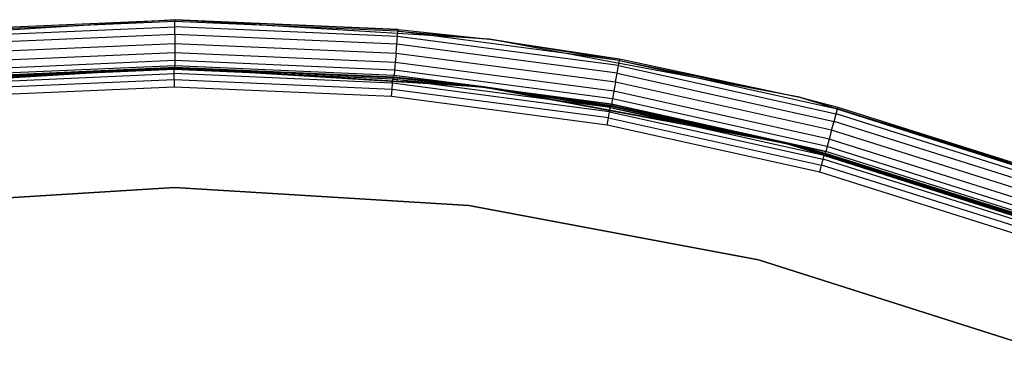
# Model space of a CAD drawing. Extents: x -10.5 to 10.9, y -10.7 to 10.7.
# Tile 21 of 22: x -0.4 to 3.7, y 9.3 to 10.7. Entities that reach past the tile are written whole.
import ezdxf

# ---------------------------------------------------------------- set-up
doc = ezdxf.new("R2010")
doc.units = 0
doc.header["$LTSCALE"] = 2.54
doc.layers.get('0').update_dxf_attribs({"color": 13, "linetype": 'CONTINUOUS'})

# ---------------------------------------------------------------- blocks, each defined once
blk = doc.blocks.new('Z_O_ENIE_LID_ROUND_LED_35W')
at = {"color": 0}
for p, q in [((11.2071, 10.7, 0.3388), (9.8922, 10.6189, 0.3388)), ((11.2071, 10.7, 0.3388), (9.8922, 10.6189, 0.3388)), ((10.2745, 10.6593, 3.9388), (11.2071, 10.7, 0.3388)), ((10.2745, 10.6593, 3.9388), (11.2071, 10.7, 3.9388)), ((10.2745, 10.6593, 3.9388), (11.2071, 10.7, 0.3388)), ((10.2745, 10.6593, 3.9388), (11.2071, 10.7, 3.9388)), ((11.2071, 10.7, 3.9388), (11.2071, 10.7, 0.3388)), ((11.2071, 10.7, 3.9388), (11.2071, 10.7, 0.3388)), ((11.2071, 10.7, 3.9388), (12.1396, 10.6593, 3.9388)), ((12.1396, 10.6593, 3.9388), (11.2071, 10.7, 0.3388)), ((12.1396, 10.6593, 3.9388), (11.2071, 10.7, 0.3388)), ((12.522, 10.6189, 0.3388), (11.2071, 10.7, 0.3388)), ((12.522, 10.6189, 0.3388), (11.2071, 10.7, 0.3388)), ((11.2071, 10.7, 3.9388), (12.1396, 10.6593, 3.9388)), ((11.2071, 10.7, 3.9388), (11.2071, 10.6924, 3.9771)), ((11.2071, 10.7, 3.9388), (11.2071, 10.6924, 3.9771)), ((11.2071, 10.6924, 3.9771), (10.2752, 10.6517, 3.9771)), ((11.2071, 10.6924, 3.9771), (10.2752, 10.6517, 3.9771)), ((10.2771, 10.6301, 4.0095), (11.2071, 10.6707, 4.0095)), ((10.2771, 10.6301, 4.0095), (11.2071, 10.6707, 4.0095)), ((11.2071, 10.6707, 4.0095), (11.2071, 10.6924, 3.9771)), ((12.139, 10.6517, 3.9771), (11.2071, 10.6924, 3.9771)), ((11.2071, 10.6707, 4.0095), (11.2071, 10.6924, 3.9771)), ((12.139, 10.6517, 3.9771), (11.2071, 10.6924, 3.9771)), ((11.2071, 10.6383, 4.0312), (11.2071, 10.6707, 4.0095)), ((12.1371, 10.6301, 4.0095), (11.2071, 10.6707, 4.0095)), ((11.2071, 10.6383, 4.0312), (11.2071, 10.6707, 4.0095)), ((12.1371, 10.6301, 4.0095), (11.2071, 10.6707, 4.0095)), ((12.1396, 10.6593, 3.9388), (12.139, 10.6517, 3.9771)), ((12.1396, 10.6593, 3.9388), (12.139, 10.6517, 3.9771)), ((12.1396, 10.6593, 3.9388), (12.522, 10.6189, 0.3388)), ((12.1396, 10.6593, 3.9388), (12.522, 10.6189, 0.3388)), ((12.1396, 10.6593, 3.9388), (12.522, 10.6189, 3.9388)), ((12.1396, 10.6593, 3.9388), (12.522, 10.6189, 3.9388)), ((11.2071, 10.6383, 4.0312), (10.2799, 10.5978, 4.0312)), ((11.2071, 10.6383, 4.0312), (10.2799, 10.5978, 4.0312)), ((11.2071, 10.6383, 4.0312), (11.2071, 10.6, 4.0388)), ((12.1343, 10.5978, 4.0312), (11.2071, 10.6383, 4.0312)), ((11.2071, 10.6383, 4.0312), (11.2071, 10.6, 4.0388)), ((12.1343, 10.5978, 4.0312), (11.2071, 10.6383, 4.0312)), ((12.1343, 10.5978, 4.0312), (12.1371, 10.6301, 4.0095)), ((12.1343, 10.5978, 4.0312), (12.1371, 10.6301, 4.0095)), ((12.1371, 10.6301, 4.0095), (12.139, 10.6517, 3.9771)), ((12.1371, 10.6301, 4.0095), (12.139, 10.6517, 3.9771)), ((13.06, 10.5086, 4.0095), (12.1371, 10.6301, 4.0095)), ((13.06, 10.5086, 4.0095), (12.1371, 10.6301, 4.0095)), ((12.139, 10.6517, 3.9771), (12.522, 10.6189, 3.9388)), ((13.0638, 10.5299, 3.9771), (12.139, 10.6517, 3.9771)), ((13.0638, 10.5299, 3.9771), (12.139, 10.6517, 3.9771)), ((12.139, 10.6517, 3.9771), (12.522, 10.6189, 3.9388)), ((12.522, 10.6189, 0.3388), (13.0651, 10.5374, 3.9388)), ((13.8169, 10.3768, 0.3388), (12.522, 10.6189, 0.3388)), ((12.522, 10.6189, 3.9388), (12.522, 10.6189, 0.3388)), ((12.522, 10.6189, 3.9388), (12.522, 10.6189, 0.3388)), ((12.522, 10.6189, 3.9388), (13.0651, 10.5374, 3.9388)), ((12.522, 10.6189, 0.3388), (13.0651, 10.5374, 3.9388)), ((13.8169, 10.3768, 0.3388), (12.522, 10.6189, 0.3388)), ((13.0638, 10.5299, 3.9771), (12.522, 10.6189, 3.9388)), ((13.0638, 10.5299, 3.9771), (12.522, 10.6189, 3.9388)), ((12.522, 10.6189, 3.9388), (13.0651, 10.5374, 3.9388)), ((11.2071, 10.6, 4.0388), (10.2832, 10.5597, 4.0388)), ((11.2071, 10.6, 4.0388), (10.2832, 10.5597, 4.0388)), ((12.1309, 10.5597, 4.0388), (11.2071, 10.6, 4.0388)), ((11.2071, 10.6, 4.0388), (11.2071, 10.5617, 4.0312)), ((11.2071, 10.6, 4.0388), (11.2071, 10.5617, 4.0312)), ((12.1309, 10.5597, 4.0388), (11.2071, 10.6, 4.0388)), ((12.1309, 10.5597, 4.0388), (12.1343, 10.5978, 4.0312)), ((12.1309, 10.5597, 4.0388), (12.1343, 10.5978, 4.0312)), ((13.0544, 10.4766, 4.0312), (12.1343, 10.5978, 4.0312)), ((13.0544, 10.4766, 4.0312), (12.1343, 10.5978, 4.0312)), ((11.2071, 10.5617, 4.0312), (10.2865, 10.5215, 4.0312)), ((11.2071, 10.5617, 4.0312), (10.2865, 10.5215, 4.0312)), ((11.2071, 10.5293, 4.0095), (10.2894, 10.4892, 4.0095)), ((11.2071, 10.5293, 4.0095), (10.2894, 10.4892, 4.0095)), ((12.1276, 10.5215, 4.0312), (11.2071, 10.5617, 4.0312)), ((11.2071, 10.5617, 4.0312), (11.2071, 10.5293, 4.0095)), ((11.2071, 10.5617, 4.0312), (11.2071, 10.5293, 4.0095)), ((12.1276, 10.5215, 4.0312), (11.2071, 10.5617, 4.0312)), ((12.1248, 10.4892, 4.0095), (11.2071, 10.5293, 4.0095)), ((11.2071, 10.5293, 4.0095), (11.2071, 10.5076, 3.9771)), ((11.2071, 10.5293, 4.0095), (11.2071, 10.5076, 3.9771)), ((12.1248, 10.4892, 4.0095), (11.2071, 10.5293, 4.0095)), ((12.1309, 10.5597, 4.0388), (12.1276, 10.5215, 4.0312)), ((12.1309, 10.5597, 4.0388), (12.1276, 10.5215, 4.0312)), ((13.0477, 10.439, 4.0388), (12.1309, 10.5597, 4.0388)), ((13.0477, 10.439, 4.0388), (12.1309, 10.5597, 4.0388)), ((13.06, 10.5086, 4.0095), (13.0638, 10.5299, 3.9771)), ((13.06, 10.5086, 4.0095), (13.0638, 10.5299, 3.9771)), ((13.0651, 10.5374, 3.9388), (13.0638, 10.5299, 3.9771)), ((13.0651, 10.5374, 3.9388), (13.0638, 10.5299, 3.9771)), ((13.0638, 10.5299, 3.9771), (13.8169, 10.3768, 3.9388)), ((13.0638, 10.5299, 3.9771), (13.8169, 10.3768, 3.9388)), ((13.0638, 10.5299, 3.9771), (13.9745, 10.3281, 3.9771)), ((13.0638, 10.5299, 3.9771), (13.9745, 10.3281, 3.9771)), ((13.0651, 10.5374, 3.9388), (13.8169, 10.3768, 0.3388)), ((13.0651, 10.5374, 3.9388), (13.8169, 10.3768, 0.3388)), ((13.0651, 10.5374, 3.9388), (13.8169, 10.3768, 3.9388)), ((13.0651, 10.5374, 3.9388), (13.8169, 10.3768, 3.9388)), ((9.9167, 10.4204, 0.3388), (11.2071, 10.5, 0.3388)), ((11.2071, 10.5, 2.2388), (9.9167, 10.4204, 2.2388)), ((9.9167, 10.4204, 2.4388), (11.2071, 10.5, 2.4388)), ((9.9167, 10.4204, 0.3388), (11.2071, 10.5, 0.3388)), ((9.9167, 10.4204, 2.4388), (11.2071, 10.5, 2.4388)), ((11.2071, 10.5, 2.2388), (9.9167, 10.4204, 2.2388)), ((11.2071, 10.5076, 3.9771), (10.2913, 10.4676, 3.9771)), ((11.2071, 10.5076, 3.9771), (10.2913, 10.4676, 3.9771)), ((11.2071, 10.5, 3.9388), (10.2919, 10.46, 3.9388)), ((10.2919, 10.46, 3.9388), (11.2071, 10.5, 2.4388)), ((10.2919, 10.46, 3.9388), (11.2071, 10.5, 2.4388)), ((11.2071, 10.5, 3.9388), (10.2919, 10.46, 3.9388)), ((11.2071, 10.5, 3.9388), (11.2071, 10.5076, 3.9771)), ((12.1229, 10.4676, 3.9771), (11.2071, 10.5076, 3.9771)), ((11.2071, 10.5, 3.9388), (11.2071, 10.5076, 3.9771)), ((12.1229, 10.4676, 3.9771), (11.2071, 10.5076, 3.9771)), ((11.2071, 10.5, 0.3388), (11.2071, 10.5, 2.2388)), ((11.2071, 10.5, 0.3388), (11.2071, 10.5, 2.2388)), ((11.2071, 10.5, 0.3388), (12.4974, 10.4204, 0.3388)), ((12.4974, 10.4204, 2.2388), (11.2071, 10.5, 2.2388)), ((12.1222, 10.46, 3.9388), (11.2071, 10.5, 2.4388)), ((11.2071, 10.5, 2.4388), (12.4974, 10.4204, 2.4388)), ((12.1222, 10.46, 3.9388), (11.2071, 10.5, 3.9388)), ((11.2071, 10.5, 3.9388), (11.2071, 10.5, 2.4388)), ((12.1222, 10.46, 3.9388), (11.2071, 10.5, 2.4388)), ((11.2071, 10.5, 3.9388), (11.2071, 10.5, 2.4388)), ((11.2071, 10.5, 0.3388), (12.4974, 10.4204, 0.3388)), ((11.2071, 10.5, 2.4388), (12.4974, 10.4204, 2.4388)), ((12.4974, 10.4204, 2.2388), (11.2071, 10.5, 2.2388)), ((12.1222, 10.46, 3.9388), (11.2071, 10.5, 3.9388)), ((12.1248, 10.4892, 4.0095), (12.1229, 10.4676, 3.9771)), ((12.1248, 10.4892, 4.0095), (12.1229, 10.4676, 3.9771)), ((12.1276, 10.5215, 4.0312), (12.1248, 10.4892, 4.0095)), ((12.1276, 10.5215, 4.0312), (12.1248, 10.4892, 4.0095)), ((13.0355, 10.3693, 4.0095), (12.1248, 10.4892, 4.0095)), ((13.0355, 10.3693, 4.0095), (12.1248, 10.4892, 4.0095)), ((13.0411, 10.4013, 4.0312), (12.1276, 10.5215, 4.0312)), ((13.0411, 10.4013, 4.0312), (12.1276, 10.5215, 4.0312)), ((13.0544, 10.4766, 4.0312), (13.06, 10.5086, 4.0095)), ((13.0544, 10.4766, 4.0312), (13.06, 10.5086, 4.0095)), ((13.06, 10.5086, 4.0095), (13.9688, 10.3071, 4.0095)), ((13.06, 10.5086, 4.0095), (13.9688, 10.3071, 4.0095)), ((12.1222, 10.46, 3.9388), (12.1229, 10.4676, 3.9771)), ((12.1222, 10.46, 3.9388), (12.1229, 10.4676, 3.9771)), ((12.4974, 10.4204, 3.9388), (12.1222, 10.46, 3.9388)), ((12.1222, 10.46, 3.9388), (12.4974, 10.4204, 2.4388)), ((12.1222, 10.46, 3.9388), (12.4974, 10.4204, 2.4388)), ((12.4974, 10.4204, 3.9388), (12.1222, 10.46, 3.9388)), ((12.4974, 10.4204, 3.9388), (12.1229, 10.4676, 3.9771)), ((12.4974, 10.4204, 3.9388), (12.1229, 10.4676, 3.9771)), ((13.0317, 10.348, 3.9771), (12.1229, 10.4676, 3.9771)), ((13.0317, 10.348, 3.9771), (12.1229, 10.4676, 3.9771)), ((13.0477, 10.439, 4.0388), (13.0544, 10.4766, 4.0312)), ((13.0477, 10.439, 4.0388), (13.0544, 10.4766, 4.0312)), ((13.0544, 10.4766, 4.0312), (13.9605, 10.2758, 4.0312)), ((13.0544, 10.4766, 4.0312), (13.9605, 10.2758, 4.0312)), ((12.4974, 10.4204, 0.3388), (12.4974, 10.4204, 2.2388)), ((12.4974, 10.4204, 0.3388), (12.4974, 10.4204, 2.2388)), ((12.4974, 10.4204, 0.3388), (13.7682, 10.1829, 0.3388)), ((13.7682, 10.1829, 2.2388), (12.4974, 10.4204, 2.2388)), ((12.4974, 10.4204, 2.4388), (12.4974, 10.4204, 3.9388)), ((12.4974, 10.4204, 2.4388), (12.4974, 10.4204, 3.9388)), ((12.4974, 10.4204, 2.4388), (13.0304, 10.3405, 3.9388)), ((13.0304, 10.3405, 3.9388), (12.4974, 10.4204, 3.9388)), ((12.4974, 10.4204, 2.4388), (13.0304, 10.3405, 3.9388)), ((12.4974, 10.4204, 2.4388), (13.7682, 10.1829, 2.4388)), ((12.4974, 10.4204, 0.3388), (13.7682, 10.1829, 0.3388)), ((12.4974, 10.4204, 2.4388), (13.7682, 10.1829, 2.4388)), ((13.7682, 10.1829, 2.2388), (12.4974, 10.4204, 2.2388)), ((12.4974, 10.4204, 3.9388), (13.0317, 10.348, 3.9771)), ((12.4974, 10.4204, 3.9388), (13.0317, 10.348, 3.9771)), ((13.0304, 10.3405, 3.9388), (12.4974, 10.4204, 3.9388)), ((13.0477, 10.439, 4.0388), (13.0411, 10.4013, 4.0312)), ((13.0477, 10.439, 4.0388), (13.0411, 10.4013, 4.0312)), ((13.9505, 10.2388, 4.0388), (13.0477, 10.439, 4.0388)), ((13.9505, 10.2388, 4.0388), (13.0477, 10.439, 4.0388)), ((13.0355, 10.3693, 4.0095), (13.0317, 10.348, 3.9771)), ((13.0355, 10.3693, 4.0095), (13.0317, 10.348, 3.9771)), ((13.0411, 10.4013, 4.0312), (13.0355, 10.3693, 4.0095)), ((13.0411, 10.4013, 4.0312), (13.0355, 10.3693, 4.0095)), ((13.9322, 10.1705, 4.0095), (13.0355, 10.3693, 4.0095)), ((13.9322, 10.1705, 4.0095), (13.0355, 10.3693, 4.0095)), ((13.9406, 10.2018, 4.0312), (13.0411, 10.4013, 4.0312)), ((13.9406, 10.2018, 4.0312), (13.0411, 10.4013, 4.0312)), ((15.0724, 9.9775, 0.3388), (13.8169, 10.3768, 0.3388)), ((13.8169, 10.3768, 0.3388), (14.8667, 10.0547, 3.9388)), ((13.8169, 10.3768, 0.3388), (14.8667, 10.0547, 3.9388)), ((13.8169, 10.3768, 0.3388), (13.9764, 10.3354, 3.9388)), ((13.8169, 10.3768, 3.9388), (13.8169, 10.3768, 0.3388)), ((13.8169, 10.3768, 3.9388), (13.8169, 10.3768, 0.3388)), ((13.8169, 10.3768, 3.9388), (13.9764, 10.3354, 3.9388)), ((13.8169, 10.3768, 0.3388), (13.9764, 10.3354, 3.9388)), ((15.0724, 9.9775, 0.3388), (13.8169, 10.3768, 0.3388)), ((13.8169, 10.3768, 3.9388), (13.9764, 10.3354, 3.9388)), ((13.8169, 10.3768, 3.9388), (13.9745, 10.3281, 3.9771)), ((13.8169, 10.3768, 3.9388), (13.9745, 10.3281, 3.9771)), ((13.0304, 10.3405, 3.9388), (13.0317, 10.348, 3.9771)), ((13.0304, 10.3405, 3.9388), (13.0317, 10.348, 3.9771)), ((13.7682, 10.1829, 2.4388), (13.0304, 10.3405, 3.9388)), ((13.7682, 10.1829, 2.4388), (13.0304, 10.3405, 3.9388)), ((13.7682, 10.1829, 3.9388), (13.0304, 10.3405, 3.9388)), ((13.7682, 10.1829, 3.9388), (13.0304, 10.3405, 3.9388)), ((13.9266, 10.1496, 3.9771), (13.0317, 10.348, 3.9771)), ((13.0317, 10.348, 3.9771), (13.7682, 10.1829, 3.9388)), ((13.0317, 10.348, 3.9771), (13.7682, 10.1829, 3.9388)), ((13.9266, 10.1496, 3.9771), (13.0317, 10.348, 3.9771)), ((13.9688, 10.3071, 4.0095), (13.9745, 10.3281, 3.9771)), ((13.9688, 10.3071, 4.0095), (13.9745, 10.3281, 3.9771)), ((13.9745, 10.3281, 3.9771), (13.9764, 10.3354, 3.9388)), ((13.9745, 10.3281, 3.9771), (13.9764, 10.3354, 3.9388)), ((14.8641, 10.0476, 3.9771), (13.9745, 10.3281, 3.9771)), ((14.8641, 10.0476, 3.9771), (13.9745, 10.3281, 3.9771)), ((13.9764, 10.3354, 3.9388), (14.8667, 10.0547, 3.9388)), ((13.9764, 10.3354, 3.9388), (14.8667, 10.0547, 3.9388)), ((13.9605, 10.2758, 4.0312), (13.9688, 10.3071, 4.0095)), ((13.9605, 10.2758, 4.0312), (13.9688, 10.3071, 4.0095)), ((14.8567, 10.0272, 4.0095), (13.9688, 10.3071, 4.0095)), ((14.8567, 10.0272, 4.0095), (13.9688, 10.3071, 4.0095)), ((13.9505, 10.2388, 4.0388), (13.9605, 10.2758, 4.0312)), ((13.9505, 10.2388, 4.0388), (13.9605, 10.2758, 4.0312)), ((14.8456, 9.9967, 4.0312), (13.9605, 10.2758, 4.0312)), ((14.8456, 9.9967, 4.0312), (13.9605, 10.2758, 4.0312)), ((13.9406, 10.2018, 4.0312), (13.9322, 10.1705, 4.0095)), ((13.9406, 10.2018, 4.0312), (13.9322, 10.1705, 4.0095)), ((13.9505, 10.2388, 4.0388), (13.9406, 10.2018, 4.0312)), ((13.9505, 10.2388, 4.0388), (13.9406, 10.2018, 4.0312)), ((14.8194, 9.9248, 4.0312), (13.9406, 10.2018, 4.0312)), ((14.8194, 9.9248, 4.0312), (13.9406, 10.2018, 4.0312)), ((14.8325, 9.9607, 4.0388), (13.9505, 10.2388, 4.0388)), ((14.8325, 9.9607, 4.0388), (13.9505, 10.2388, 4.0388)), ((13.7682, 10.1829, 0.3388), (13.7682, 10.1829, 2.2388)), ((13.7682, 10.1829, 0.3388), (13.7682, 10.1829, 2.2388)), ((13.7682, 10.1829, 0.3388), (15.0001, 9.791, 0.3388)), ((15.0001, 9.791, 2.2388), (13.7682, 10.1829, 2.2388)), ((13.7682, 10.1829, 2.4388), (13.7682, 10.1829, 3.9388)), ((13.7682, 10.1829, 2.4388), (13.7682, 10.1829, 3.9388)), ((13.7682, 10.1829, 2.4388), (13.9247, 10.1422, 3.9388)), ((13.9247, 10.1422, 3.9388), (13.7682, 10.1829, 3.9388)), ((13.7682, 10.1829, 2.4388), (13.9247, 10.1422, 3.9388)), ((13.7682, 10.1829, 2.4388), (15.0001, 9.791, 2.4388)), ((13.7682, 10.1829, 0.3388), (15.0001, 9.791, 0.3388)), ((13.7682, 10.1829, 2.4388), (15.0001, 9.791, 2.4388)), ((15.0001, 9.791, 2.2388), (13.7682, 10.1829, 2.2388)), ((13.7682, 10.1829, 3.9388), (13.9266, 10.1496, 3.9771)), ((13.9247, 10.1422, 3.9388), (13.7682, 10.1829, 3.9388)), ((13.7682, 10.1829, 3.9388), (13.9266, 10.1496, 3.9771)), ((13.9322, 10.1705, 4.0095), (13.9266, 10.1496, 3.9771)), ((13.9322, 10.1705, 4.0095), (13.9266, 10.1496, 3.9771)), ((14.8083, 9.8943, 4.0095), (13.9322, 10.1705, 4.0095)), ((14.8083, 9.8943, 4.0095), (13.9322, 10.1705, 4.0095)), ((13.9247, 10.1422, 3.9388), (13.9266, 10.1496, 3.9771)), ((13.9247, 10.1422, 3.9388), (13.9266, 10.1496, 3.9771)), ((15.0001, 9.791, 2.4388), (13.9247, 10.1422, 3.9388)), ((15.0001, 9.791, 2.4388), (13.9247, 10.1422, 3.9388)), ((14.7983, 9.8668, 3.9388), (13.9247, 10.1422, 3.9388)), ((14.7983, 9.8668, 3.9388), (13.9247, 10.1422, 3.9388)), ((14.8009, 9.8739, 3.9771), (13.9266, 10.1496, 3.9771)), ((14.8009, 9.8739, 3.9771), (13.9266, 10.1496, 3.9771)), ((9.9774, 9.9242, 3.6986), (11.2063, 10, 3.6986)), ((11.2063, 10, 2.3986), (9.9774, 9.9242, 2.3986)), ((9.9774, 9.9242, 3.6986), (11.2063, 10, 3.6986)), ((11.2063, 10, 2.3986), (9.9774, 9.9242, 2.3986)), ((11.2063, 10, 3.6986), (11.2063, 10, 2.3986)), ((11.2063, 10, 3.6986), (12.4352, 9.9242, 3.6986)), ((12.4352, 9.9242, 2.3986), (11.2063, 10, 2.3986)), ((11.2063, 10, 3.6986), (11.2063, 10, 2.3986)), ((11.2063, 10, 3.6986), (12.4352, 9.9242, 3.6986)), ((12.4352, 9.9242, 2.3986), (11.2063, 10, 2.3986)), ((12.4352, 9.9242, 3.6986), (12.4352, 9.9242, 2.3986)), ((12.4352, 9.9242, 3.6986), (13.6454, 9.698, 3.6986)), ((13.6454, 9.698, 2.3986), (12.4352, 9.9242, 2.3986)), ((12.4352, 9.9242, 3.6986), (12.4352, 9.9242, 2.3986)), ((12.4352, 9.9242, 3.6986), (13.6454, 9.698, 3.6986)), ((13.6454, 9.698, 2.3986), (12.4352, 9.9242, 2.3986)), ((13.6454, 9.698, 3.6986), (13.6454, 9.698, 2.3986)), ((13.6454, 9.698, 3.6986), (14.8187, 9.3247, 3.6986)), ((14.8187, 9.3247, 2.3986), (13.6454, 9.698, 2.3986)), ((13.6454, 9.698, 3.6986), (13.6454, 9.698, 2.3986)), ((13.6454, 9.698, 3.6986), (14.8187, 9.3247, 3.6986)), ((14.8187, 9.3247, 2.3986), (13.6454, 9.698, 2.3986))]:
    blk.add_line(p, q, dxfattribs=at)
blk = doc.blocks.new('GRUPUJ_4')
at = {"color": 0}
for p, q in [((10.6966, 21.1985, 2.3633), (9.4063, 21.119, 2.3633)), ((10.6966, 21.1985, 2.3633), (9.4063, 21.119, 2.3633)), ((9.7815, 21.1586, 3.7833), (10.6966, 21.1985, 2.3633)), ((9.7815, 21.1586, 3.7833), (10.6966, 21.1985, 3.7833)), ((9.7815, 21.1586, 3.7833), (10.6966, 21.1985, 2.3633)), ((9.7815, 21.1586, 3.7833), (10.6966, 21.1985, 3.7833)), ((10.6966, 21.1924, 3.814), (9.782, 21.1525, 3.814)), ((10.6966, 21.1924, 3.814), (9.782, 21.1525, 3.814)), ((11.6117, 21.1586, 3.7833), (10.6966, 21.1985, 2.3633)), ((11.9869, 21.119, 2.3633), (10.6966, 21.1985, 2.3633)), ((10.6966, 21.1985, 3.7833), (10.6966, 21.1985, 2.3633)), ((10.6966, 21.1985, 3.7833), (10.6966, 21.1985, 2.3633)), ((10.6966, 21.1985, 3.7833), (11.6117, 21.1586, 3.7833)), ((11.6117, 21.1586, 3.7833), (10.6966, 21.1985, 2.3633)), ((11.9869, 21.119, 2.3633), (10.6966, 21.1985, 2.3633)), ((10.6966, 21.1985, 3.7833), (11.6117, 21.1586, 3.7833)), ((10.6966, 21.1985, 3.7833), (10.6966, 21.1924, 3.814)), ((10.6966, 21.1985, 3.7833), (10.6966, 21.1924, 3.814)), ((10.6966, 21.1751, 3.8399), (10.6966, 21.1924, 3.814)), ((11.6112, 21.1525, 3.814), (10.6966, 21.1924, 3.814)), ((10.6966, 21.1751, 3.8399), (10.6966, 21.1924, 3.814)), ((11.6112, 21.1525, 3.814), (10.6966, 21.1924, 3.814)), ((9.7835, 21.1352, 3.8399), (10.6966, 21.1751, 3.8399)), ((9.7835, 21.1352, 3.8399), (10.6966, 21.1751, 3.8399)), ((10.6966, 21.1492, 3.8573), (9.7858, 21.1094, 3.8573)), ((10.6966, 21.1492, 3.8573), (9.7858, 21.1094, 3.8573)), ((11.6097, 21.1352, 3.8399), (10.6966, 21.1751, 3.8399)), ((10.6966, 21.1492, 3.8573), (10.6966, 21.1751, 3.8399)), ((10.6966, 21.1492, 3.8573), (10.6966, 21.1751, 3.8399)), ((11.6097, 21.1352, 3.8399), (10.6966, 21.1751, 3.8399)), ((11.6074, 21.1094, 3.8573), (10.6966, 21.1492, 3.8573)), ((10.6966, 21.1492, 3.8573), (10.6966, 21.1185, 3.8633)), ((11.6074, 21.1094, 3.8573), (10.6966, 21.1492, 3.8573)), ((10.6966, 21.1492, 3.8573), (10.6966, 21.1185, 3.8633)), ((11.6097, 21.1352, 3.8399), (11.6112, 21.1525, 3.814)), ((11.6097, 21.1352, 3.8399), (11.6112, 21.1525, 3.814)), ((11.6117, 21.1586, 3.7833), (11.6112, 21.1525, 3.814)), ((11.6117, 21.1586, 3.7833), (11.6112, 21.1525, 3.814)), ((11.6112, 21.1525, 3.814), (11.9869, 21.119, 3.7833)), ((12.5188, 21.033, 3.814), (11.6112, 21.1525, 3.814)), ((12.5188, 21.033, 3.814), (11.6112, 21.1525, 3.814)), ((11.6112, 21.1525, 3.814), (11.9869, 21.119, 3.7833)), ((11.6117, 21.1586, 3.7833), (11.9869, 21.119, 2.3633)), ((11.6117, 21.1586, 3.7833), (11.9869, 21.119, 2.3633)), ((11.6117, 21.1586, 3.7833), (11.9869, 21.119, 3.7833)), ((11.6117, 21.1586, 3.7833), (11.9869, 21.119, 3.7833)), ((10.6966, 21.1185, 3.8633), (9.7884, 21.0789, 3.8633)), ((10.6966, 21.1185, 3.8633), (9.7884, 21.0789, 3.8633)), ((11.6048, 21.0789, 3.8633), (10.6966, 21.1185, 3.8633)), ((11.6048, 21.0789, 3.8633), (10.6966, 21.1185, 3.8633)), ((11.6048, 21.0789, 3.8633), (11.6074, 21.1094, 3.8573)), ((11.6048, 21.0789, 3.8633), (11.6074, 21.1094, 3.8573)), ((11.6074, 21.1094, 3.8573), (11.6097, 21.1352, 3.8399)), ((11.6074, 21.1094, 3.8573), (11.6097, 21.1352, 3.8399)), ((12.5113, 20.9904, 3.8573), (11.6074, 21.1094, 3.8573)), ((12.5113, 20.9904, 3.8573), (11.6074, 21.1094, 3.8573)), ((12.5158, 21.0159, 3.8399), (11.6097, 21.1352, 3.8399)), ((12.5158, 21.0159, 3.8399), (11.6097, 21.1352, 3.8399)), ((11.9869, 21.119, 2.3633), (12.5199, 21.039, 3.7833)), ((13.2577, 20.8814, 2.3633), (11.9869, 21.119, 2.3633)), ((11.9869, 21.119, 3.7833), (11.9869, 21.119, 2.3633)), ((11.9869, 21.119, 3.7833), (12.5199, 21.039, 3.7833)), ((11.9869, 21.119, 2.3633), (12.5199, 21.039, 3.7833)), ((11.9869, 21.119, 3.7833), (11.9869, 21.119, 2.3633)), ((13.2577, 20.8814, 2.3633), (11.9869, 21.119, 2.3633)), ((12.5188, 21.033, 3.814), (11.9869, 21.119, 3.7833)), ((12.5188, 21.033, 3.814), (11.9869, 21.119, 3.7833)), ((11.9869, 21.119, 3.7833), (12.5199, 21.039, 3.7833)), ((12.506, 20.9602, 3.8633), (11.6048, 21.0789, 3.8633)), ((12.506, 20.9602, 3.8633), (11.6048, 21.0789, 3.8633)), ((12.5158, 21.0159, 3.8399), (12.5188, 21.033, 3.814)), ((12.5158, 21.0159, 3.8399), (12.5188, 21.033, 3.814)), ((12.5199, 21.039, 3.7833), (12.5188, 21.033, 3.814)), ((12.5199, 21.039, 3.7833), (12.5188, 21.033, 3.814)), ((12.5188, 21.033, 3.814), (13.2577, 20.8814, 3.7833)), ((12.5188, 21.033, 3.814), (13.4126, 20.8349, 3.814)), ((12.5188, 21.033, 3.814), (13.2577, 20.8814, 3.7833)), ((12.5188, 21.033, 3.814), (13.4126, 20.8349, 3.814)), ((12.5199, 21.039, 3.7833), (13.2577, 20.8814, 2.3633)), ((12.5199, 21.039, 3.7833), (13.2577, 20.8814, 2.3633)), ((12.5199, 21.039, 3.7833), (13.2577, 20.8814, 3.7833)), ((12.5199, 21.039, 3.7833), (13.2577, 20.8814, 3.7833)), ((12.506, 20.9602, 3.8633), (12.5113, 20.9904, 3.8573)), ((12.506, 20.9602, 3.8633), (12.5113, 20.9904, 3.8573)), ((12.5113, 20.9904, 3.8573), (12.5158, 21.0159, 3.8399)), ((12.5113, 20.9904, 3.8573), (12.5158, 21.0159, 3.8399)), ((12.5113, 20.9904, 3.8573), (13.4014, 20.7931, 3.8573)), ((12.5113, 20.9904, 3.8573), (13.4014, 20.7931, 3.8573)), ((12.5158, 21.0159, 3.8399), (13.4081, 20.8181, 3.8399)), ((12.5158, 21.0159, 3.8399), (13.4081, 20.8181, 3.8399)), ((13.3935, 20.7635, 3.8633), (12.506, 20.9602, 3.8633)), ((13.3935, 20.7635, 3.8633), (12.506, 20.9602, 3.8633)), ((13.2577, 20.8814, 3.7833), (13.2577, 20.8814, 2.3633)), ((13.2577, 20.8814, 3.7833), (13.4142, 20.8408, 3.7833)), ((13.2577, 20.8814, 2.3633), (13.4142, 20.8408, 3.7833)), ((13.2577, 20.8814, 2.3633), (14.2878, 20.5653, 3.7833)), ((13.2577, 20.8814, 2.3633), (13.4142, 20.8408, 3.7833)), ((13.2577, 20.8814, 3.7833), (13.2577, 20.8814, 2.3633)), ((14.4896, 20.4895, 2.3633), (13.2577, 20.8814, 2.3633)), ((13.2577, 20.8814, 2.3633), (14.2878, 20.5653, 3.7833)), ((14.4896, 20.4895, 2.3633), (13.2577, 20.8814, 2.3633)), ((13.2577, 20.8814, 3.7833), (13.4142, 20.8408, 3.7833)), ((13.2577, 20.8814, 3.7833), (13.4126, 20.8349, 3.814)), ((13.2577, 20.8814, 3.7833), (13.4126, 20.8349, 3.814)), ((13.4014, 20.7931, 3.8573), (13.4081, 20.8181, 3.8399)), ((13.4014, 20.7931, 3.8573), (13.4081, 20.8181, 3.8399)), ((13.4081, 20.8181, 3.8399), (13.4126, 20.8349, 3.814)), ((13.4081, 20.8181, 3.8399), (13.4126, 20.8349, 3.814)), ((14.2798, 20.5433, 3.8399), (13.4081, 20.8181, 3.8399)), ((14.2798, 20.5433, 3.8399), (13.4081, 20.8181, 3.8399)), ((13.4126, 20.8349, 3.814), (13.4142, 20.8408, 3.7833)), ((13.4126, 20.8349, 3.814), (13.4142, 20.8408, 3.7833)), ((14.2857, 20.5596, 3.814), (13.4126, 20.8349, 3.814)), ((14.2857, 20.5596, 3.814), (13.4126, 20.8349, 3.814)), ((13.4142, 20.8408, 3.7833), (14.2878, 20.5653, 3.7833)), ((13.4142, 20.8408, 3.7833), (14.2878, 20.5653, 3.7833)), ((13.3935, 20.7635, 3.8633), (13.4014, 20.7931, 3.8573)), ((13.3935, 20.7635, 3.8633), (13.4014, 20.7931, 3.8573)), ((14.2709, 20.5189, 3.8573), (13.4014, 20.7931, 3.8573)), ((14.2709, 20.5189, 3.8573), (13.4014, 20.7931, 3.8573)), ((14.2604, 20.4901, 3.8633), (13.3935, 20.7635, 3.8633)), ((14.2604, 20.4901, 3.8633), (13.3935, 20.7635, 3.8633))]:
    blk.add_line(p, q, dxfattribs=at)
blk.add_blockref('Z_O_ENIE_LID_ROUND_LED_35W', (-0.5071, 10.7, -0.0388), dxfattribs=at)

msp = doc.modelspace()

# ---------------------------------------------------------------- block references
at = {"color": 0}
msp.add_blockref('GRUPUJ_4', (-10.4929, -10.7, 0.0388), dxfattribs=at)

doc.saveas('drawing.dxf')
